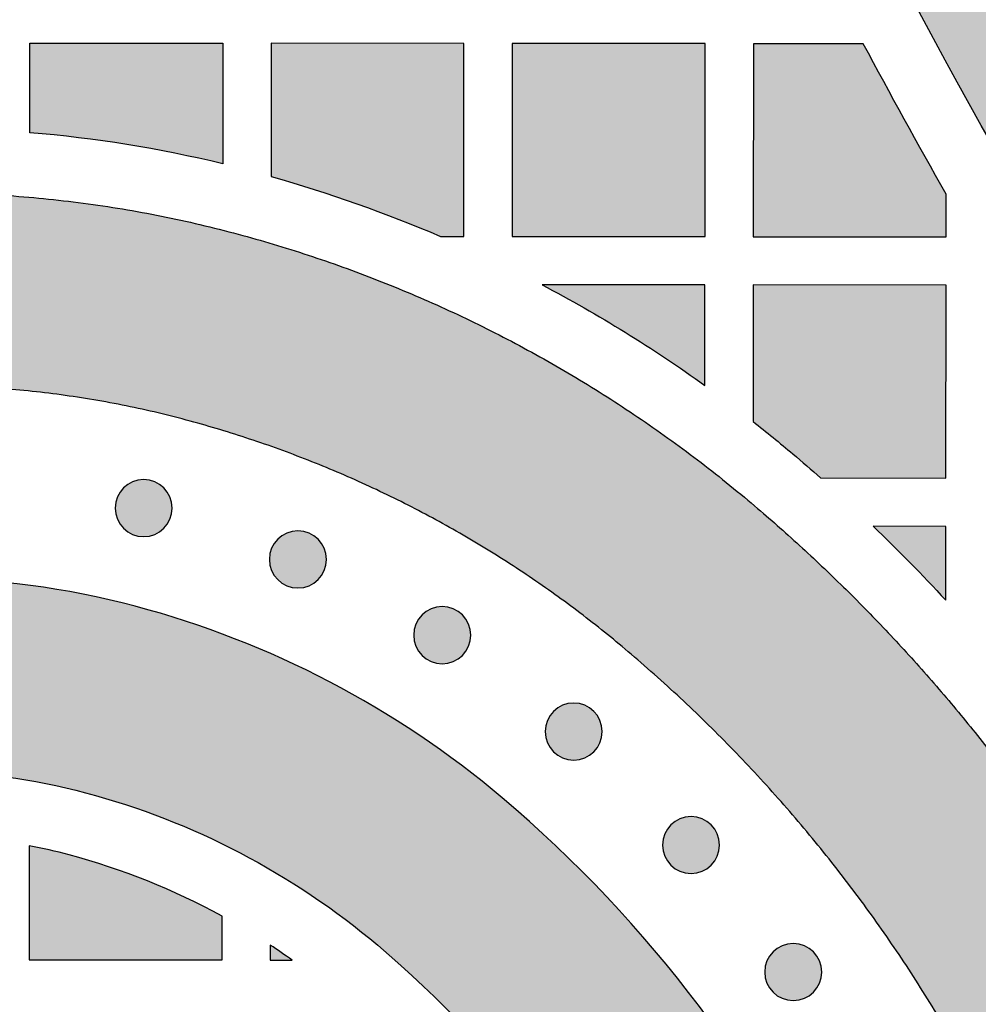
# Model space of a CAD drawing. Header units: millimetres. Extents: x -3873 to -97, y 912 to 4165.
# Tile 16 of 256: x -3747 to -3688, y 1201 to 1262. Entities that reach past the tile are written whole.
import ezdxf

# ---------------------------------------------------------------- set-up
doc = ezdxf.new("R2010")
doc.units = ezdxf.units.MM
doc.layers.add('pattern', color=7, linetype='Continuous', true_color=0x000000)

msp = doc.modelspace()

# ---------------------------------------------------------------- hatches: boundary and pattern name
at = {"layer": 'pattern'}
for points in [[(-3727.066, 1428.733), (-3726.429, 1420.858), (-3725.634, 1412.972), (-3724.68, 1405.082), (-3723.566, 1397.192), (-3722.292, 1389.306), (-3720.857, 1381.43), (-3719.261, 1373.569), (-3717.505, 1365.726), (-3715.587, 1357.908), (-3713.51, 1350.119), (-3711.273, 1342.364), (-3708.878, 1334.648), (-3706.325, 1326.976), (-3703.615, 1319.352), (-3700.751, 1311.781), (-3697.733, 1304.269), (-3694.564, 1296.819), (-3691.245, 1289.436), (-3687.779, 1282.125), (-3684.167, 1274.89), (-3680.414, 1267.736), (-3676.52, 1260.666), (-3672.49, 1253.684), (-3668.325, 1246.796), (-3664.03, 1240.003), (-3659.608, 1233.31), (-3655.061, 1226.721), (-3650.394, 1220.238), (-3645.61, 1213.866), (-3640.713, 1207.606), (-3635.706, 1201.462), (-3630.595, 1195.437), (-3632.697, 1196.204), (-3634.782, 1197.031), (-3636.849, 1197.917), (-3638.894, 1198.861), (-3640.916, 1199.863), (-3642.911, 1200.921), (-3644.878, 1202.035), (-3646.814, 1203.204), (-3648.718, 1204.426), (-3650.585, 1205.699), (-3652.416, 1207.023), (-3654.207, 1208.395), (-3655.957, 1209.814), (-3657.664, 1211.277), (-3659.326, 1212.784), (-3660.942, 1214.331), (-3668.006, 1224.321), (-3674.791, 1234.548), (-3681.284, 1245.001), (-3687.477, 1255.668), (-3693.357, 1266.535), (-3698.916, 1277.589), (-3704.144, 1288.815), (-3709.035, 1300.199), (-3713.581, 1311.724), (-3717.777, 1323.376), (-3721.616, 1335.138), (-3725.096, 1346.994), (-3728.214, 1358.927), (-3730.966, 1370.922), (-3733.353, 1382.96), (-3735.375, 1395.027), (-3735.287, 1397.198), (-3735.141, 1399.371), (-3734.937, 1401.544), (-3734.674, 1403.715), (-3734.352, 1405.881), (-3733.972, 1408.04), (-3733.533, 1410.19), (-3733.036, 1412.328), (-3732.482, 1414.451), (-3731.872, 1416.559), (-3731.205, 1418.647), (-3730.483, 1420.715), (-3729.707, 1422.759), (-3728.878, 1424.778), (-3727.997, 1426.771)], [(-3734.786, 1253.509), (-3736.266, 1253.852), (-3737.754, 1254.166), (-3739.248, 1254.451), (-3740.747, 1254.708), (-3742.251, 1254.935), (-3743.759, 1255.133), (-3745.27, 1255.302), (-3746.784, 1255.442), (-3746.779, 1261.016), (-3734.779, 1261.006)], [(-3731.772, 1252.717), (-3729.098, 1251.915), (-3726.449, 1251.026), (-3723.83, 1250.053), (-3721.246, 1248.997), (-3719.79, 1248.993), (-3719.779, 1260.993), (-3731.779, 1261.003)], [(-3716.779, 1260.99), (-3716.789, 1248.99), (-3704.789, 1248.98), (-3704.779, 1260.98)], [(-3689.787, 1251.624), (-3694.941, 1260.971), (-3701.779, 1260.977), (-3701.789, 1248.977), (-3689.79, 1248.967)], [(-3687.7, 1195.935), (-3688.745, 1197.862), (-3689.839, 1199.768), (-3690.979, 1201.65), (-3692.166, 1203.507), (-3693.399, 1205.337), (-3694.677, 1207.138), (-3695.998, 1208.909), (-3697.362, 1210.649), (-3698.767, 1212.355), (-3700.213, 1214.026), (-3701.698, 1215.661), (-3703.22, 1217.258), (-3704.778, 1218.817), (-3706.371, 1220.336), (-3707.997, 1221.813), (-3709.654, 1223.249), (-3711.152, 1224.481), (-3712.688, 1225.675), (-3714.26, 1226.828), (-3715.866, 1227.94), (-3717.504, 1229.009), (-3719.174, 1230.034), (-3720.872, 1231.012), (-3722.597, 1231.944), (-3724.348, 1232.827), (-3726.122, 1233.662), (-3727.916, 1234.446), (-3729.73, 1235.18), (-3731.56, 1235.862), (-3733.405, 1236.493), (-3735.262, 1237.071), (-3737.13, 1237.597), (-3739.105, 1238.089), (-3741.103, 1238.519), (-3743.121, 1238.884), (-3745.154, 1239.183), (-3747.202, 1239.415), (-3749.259, 1239.58), (-3751.322, 1239.677), (-3753.389, 1239.706), (-3755.456, 1239.666), (-3757.519, 1239.558), (-3759.575, 1239.382), (-3761.621, 1239.138), (-3763.654, 1238.828), (-3765.669, 1238.452), (-3767.665, 1238.012), (-3769.637, 1237.509), (-3770.984, 1237.127), (-3772.327, 1236.718), (-3773.665, 1236.281), (-3774.997, 1235.817), (-3776.324, 1235.325), (-3777.643, 1234.805), (-3778.954, 1234.258), (-3780.256, 1233.684), (-3781.549, 1233.083), (-3782.831, 1232.455), (-3784.101, 1231.8), (-3785.36, 1231.119), (-3786.605, 1230.413), (-3787.837, 1229.681), (-3789.054, 1228.924), (-3790.256, 1228.142), (-3791.442, 1227.337), (-3792.611, 1226.507), (-3793.763, 1225.655), (-3794.897, 1224.78), (-3796.011, 1223.883), (-3797.107, 1222.965), (-3798.182, 1222.026), (-3799.237, 1221.067), (-3800.27, 1220.088), (-3801.282, 1219.091), (-3802.272, 1218.076), (-3803.239, 1217.043), (-3804.183, 1215.994), (-3805.104, 1214.93), (-3806.001, 1213.85), (-3806.874, 1212.756), (-3806.785, 1214.19), (-3806.66, 1215.625), (-3806.5, 1217.058), (-3806.305, 1218.489), (-3806.074, 1219.917), (-3805.807, 1221.34), (-3805.506, 1222.757), (-3805.17, 1224.166), (-3804.798, 1225.567), (-3804.393, 1226.958), (-3803.954, 1228.337), (-3803.481, 1229.704), (-3802.976, 1231.058), (-3802.438, 1232.396), (-3801.868, 1233.718), (-3801.268, 1235.024), (-3799.673, 1236.209), (-3798.048, 1237.359), (-3796.392, 1238.471), (-3794.707, 1239.544), (-3792.995, 1240.578), (-3791.257, 1241.57), (-3789.495, 1242.522), (-3787.71, 1243.43), (-3785.903, 1244.296), (-3784.077, 1245.117), (-3782.232, 1245.893), (-3780.37, 1246.624), (-3778.494, 1247.31), (-3776.605, 1247.948), (-3774.704, 1248.541), (-3772.793, 1249.086), (-3770.441, 1249.686), (-3768.062, 1250.211), (-3765.659, 1250.659), (-3763.236, 1251.029), (-3760.797, 1251.319), (-3758.346, 1251.529), (-3755.886, 1251.658), (-3753.422, 1251.706), (-3750.958, 1251.672), (-3748.497, 1251.556), (-3746.045, 1251.359), (-3743.604, 1251.082), (-3741.179, 1250.726), (-3738.774, 1250.291), (-3736.392, 1249.779), (-3734.037, 1249.191), (-3731.853, 1248.577), (-3729.681, 1247.9), (-3727.524, 1247.163), (-3725.383, 1246.365), (-3723.263, 1245.507), (-3721.164, 1244.59), (-3719.09, 1243.614), (-3717.043, 1242.581), (-3715.025, 1241.492), (-3713.039, 1240.347), (-3711.087, 1239.149), (-3709.171, 1237.899), (-3707.293, 1236.599), (-3705.455, 1235.25), (-3703.659, 1233.854), (-3701.907, 1232.413), (-3700.477, 1231.182), (-3699.068, 1229.923), (-3697.681, 1228.638), (-3696.317, 1227.327), (-3694.975, 1225.99), (-3693.658, 1224.628), (-3692.365, 1223.242), (-3691.098, 1221.833), (-3689.856, 1220.4), (-3688.641, 1218.945), (-3687.454, 1217.469), (-3686.293, 1215.973), (-3685.162, 1214.456), (-3684.058, 1212.92), (-3682.985, 1211.366), (-3681.94, 1209.794)], [(-3704.797, 1239.732), (-3704.792, 1245.979), (-3714.927, 1245.988), (-3712.317, 1244.556), (-3709.755, 1243.034), (-3707.247, 1241.425)], [(-3699.324, 1235.468), (-3697.598, 1233.977), (-3689.803, 1233.967), (-3689.792, 1245.966), (-3701.792, 1245.977), (-3701.799, 1237.483), (-3700.553, 1236.487)], [(-3738.451, 1230.847), (-3738.479, 1230.82), (-3738.508, 1230.792), (-3738.538, 1230.766), (-3738.568, 1230.739), (-3738.6, 1230.714), (-3738.633, 1230.689), (-3738.666, 1230.664), (-3738.7, 1230.64), (-3738.735, 1230.617), (-3738.771, 1230.594), (-3738.807, 1230.572), (-3738.844, 1230.551), (-3738.883, 1230.53), (-3738.921, 1230.51), (-3738.961, 1230.492), (-3739.001, 1230.474), (-3739.042, 1230.457), (-3739.083, 1230.441), (-3739.125, 1230.426), (-3739.167, 1230.412), (-3739.21, 1230.399), (-3739.254, 1230.387), (-3739.298, 1230.376), (-3739.342, 1230.366), (-3739.387, 1230.357), (-3739.432, 1230.349), (-3739.477, 1230.343), (-3739.522, 1230.338), (-3739.568, 1230.334), (-3739.614, 1230.331), (-3739.66, 1230.329), (-3739.706, 1230.328), (-3739.752, 1230.329), (-3739.797, 1230.331), (-3739.843, 1230.334), (-3739.889, 1230.338), (-3739.934, 1230.343), (-3739.98, 1230.35), (-3740.025, 1230.358), (-3740.069, 1230.366), (-3740.113, 1230.376), (-3740.157, 1230.387), (-3740.201, 1230.399), (-3740.244, 1230.413), (-3740.286, 1230.427), (-3740.328, 1230.442), (-3740.37, 1230.458), (-3740.41, 1230.475), (-3740.45, 1230.493), (-3740.49, 1230.512), (-3740.528, 1230.532), (-3740.566, 1230.552), (-3740.604, 1230.573), (-3740.64, 1230.595), (-3740.676, 1230.618), (-3740.711, 1230.642), (-3740.745, 1230.666), (-3740.778, 1230.69), (-3740.811, 1230.716), (-3740.842, 1230.741), (-3740.873, 1230.768), (-3740.903, 1230.794), (-3740.932, 1230.822), (-3740.96, 1230.849), (-3740.987, 1230.877), (-3741.014, 1230.906), (-3741.041, 1230.936), (-3741.067, 1230.967), (-3741.093, 1230.999), (-3741.118, 1231.031), (-3741.143, 1231.064), (-3741.167, 1231.099), (-3741.19, 1231.134), (-3741.213, 1231.169), (-3741.235, 1231.206), (-3741.256, 1231.243), (-3741.277, 1231.281), (-3741.296, 1231.32), (-3741.315, 1231.359), (-3741.333, 1231.399), (-3741.35, 1231.44), (-3741.366, 1231.482), (-3741.381, 1231.523), (-3741.395, 1231.566), (-3741.408, 1231.609), (-3741.42, 1231.652), (-3741.431, 1231.696), (-3741.441, 1231.741), (-3741.45, 1231.785), (-3741.457, 1231.83), (-3741.464, 1231.876), (-3741.469, 1231.921), (-3741.473, 1231.967), (-3741.476, 1232.012), (-3741.478, 1232.058), (-3741.478, 1232.104), (-3741.478, 1232.15), (-3741.476, 1232.196), (-3741.473, 1232.242), (-3741.469, 1232.288), (-3741.463, 1232.333), (-3741.457, 1232.378), (-3741.449, 1232.423), (-3741.44, 1232.468), (-3741.431, 1232.512), (-3741.42, 1232.556), (-3741.407, 1232.599), (-3741.394, 1232.642), (-3741.38, 1232.685), (-3741.365, 1232.727), (-3741.349, 1232.768), (-3741.332, 1232.809), (-3741.314, 1232.849), (-3741.295, 1232.888), (-3741.275, 1232.927), (-3741.255, 1232.965), (-3741.233, 1233.002), (-3741.211, 1233.039), (-3741.189, 1233.074), (-3741.165, 1233.109), (-3741.141, 1233.143), (-3741.116, 1233.177), (-3741.091, 1233.209), (-3741.065, 1233.241), (-3741.039, 1233.271), (-3741.012, 1233.301), (-3740.985, 1233.33), (-3740.958, 1233.358), (-3740.929, 1233.386), (-3740.9, 1233.413), (-3740.87, 1233.44), (-3740.84, 1233.466), (-3740.808, 1233.492), (-3740.776, 1233.517), (-3740.742, 1233.542), (-3740.708, 1233.566), (-3740.673, 1233.589), (-3740.638, 1233.612), (-3740.601, 1233.634), (-3740.564, 1233.655), (-3740.526, 1233.675), (-3740.487, 1233.695), (-3740.448, 1233.714), (-3740.407, 1233.732), (-3740.367, 1233.749), (-3740.325, 1233.765), (-3740.283, 1233.78), (-3740.241, 1233.794), (-3740.198, 1233.807), (-3740.154, 1233.819), (-3740.11, 1233.83), (-3740.066, 1233.84), (-3740.021, 1233.848), (-3739.977, 1233.856), (-3739.931, 1233.862), (-3739.886, 1233.868), (-3739.84, 1233.872), (-3739.794, 1233.875), (-3739.748, 1233.876), (-3739.703, 1233.877), (-3739.657, 1233.876), (-3739.611, 1233.875), (-3739.565, 1233.872), (-3739.519, 1233.867), (-3739.474, 1233.862), (-3739.429, 1233.856), (-3739.384, 1233.848), (-3739.339, 1233.839), (-3739.295, 1233.829), (-3739.251, 1233.818), (-3739.207, 1233.806), (-3739.164, 1233.793), (-3739.122, 1233.779), (-3739.08, 1233.764), (-3739.039, 1233.748), (-3738.998, 1233.73), (-3738.958, 1233.712), (-3738.918, 1233.694), (-3738.88, 1233.674), (-3738.842, 1233.653), (-3738.805, 1233.632), (-3738.768, 1233.61), (-3738.732, 1233.587), (-3738.697, 1233.564), (-3738.663, 1233.54), (-3738.63, 1233.515), (-3738.598, 1233.49), (-3738.566, 1233.464), (-3738.535, 1233.438), (-3738.506, 1233.411), (-3738.477, 1233.384), (-3738.448, 1233.356), (-3738.421, 1233.328), (-3738.394, 1233.299), (-3738.367, 1233.269), (-3738.341, 1233.238), (-3738.315, 1233.207), (-3738.29, 1233.174), (-3738.265, 1233.141), (-3738.241, 1233.107), (-3738.218, 1233.072), (-3738.195, 1233.036), (-3738.173, 1233), (-3738.152, 1232.962), (-3738.131, 1232.924), (-3738.112, 1232.886), (-3738.093, 1232.846), (-3738.075, 1232.806), (-3738.058, 1232.765), (-3738.042, 1232.724), (-3738.027, 1232.682), (-3738.013, 1232.639), (-3738, 1232.596), (-3737.988, 1232.553), (-3737.977, 1232.509), (-3737.967, 1232.465), (-3737.958, 1232.42), (-3737.951, 1232.375), (-3737.944, 1232.33), (-3737.939, 1232.284), (-3737.935, 1232.239), (-3737.932, 1232.193), (-3737.93, 1232.147), (-3737.93, 1232.101), (-3737.93, 1232.055), (-3737.932, 1232.009), (-3737.935, 1231.964), (-3737.939, 1231.918), (-3737.945, 1231.872), (-3737.951, 1231.827), (-3737.959, 1231.782), (-3737.968, 1231.738), (-3737.978, 1231.693), (-3737.989, 1231.649), (-3738.001, 1231.606), (-3738.014, 1231.563), (-3738.028, 1231.521), (-3738.043, 1231.479), (-3738.059, 1231.437), (-3738.076, 1231.397), (-3738.094, 1231.357), (-3738.113, 1231.317), (-3738.133, 1231.278), (-3738.153, 1231.24), (-3738.175, 1231.203), (-3738.197, 1231.167), (-3738.22, 1231.131), (-3738.243, 1231.096), (-3738.267, 1231.062), (-3738.292, 1231.029), (-3738.317, 1230.996), (-3738.343, 1230.965), (-3738.369, 1230.934), (-3738.396, 1230.904), (-3738.423, 1230.875)], [(-3728.855, 1227.656), (-3728.883, 1227.629), (-3728.912, 1227.602), (-3728.942, 1227.575), (-3728.973, 1227.549), (-3729.004, 1227.523), (-3729.037, 1227.498), (-3729.07, 1227.473), (-3729.104, 1227.449), (-3729.139, 1227.426), (-3729.175, 1227.403), (-3729.211, 1227.381), (-3729.249, 1227.36), (-3729.287, 1227.339), (-3729.326, 1227.32), (-3729.365, 1227.301), (-3729.405, 1227.283), (-3729.446, 1227.266), (-3729.487, 1227.25), (-3729.529, 1227.235), (-3729.572, 1227.221), (-3729.615, 1227.208), (-3729.658, 1227.196), (-3729.702, 1227.185), (-3729.746, 1227.175), (-3729.791, 1227.166), (-3729.836, 1227.159), (-3729.881, 1227.152), (-3729.927, 1227.147), (-3729.972, 1227.143), (-3730.018, 1227.14), (-3730.064, 1227.138), (-3730.11, 1227.138), (-3730.156, 1227.138), (-3730.202, 1227.14), (-3730.248, 1227.143), (-3730.293, 1227.147), (-3730.339, 1227.153), (-3730.384, 1227.159), (-3730.429, 1227.167), (-3730.473, 1227.176), (-3730.518, 1227.185), (-3730.562, 1227.196), (-3730.605, 1227.209), (-3730.648, 1227.222), (-3730.691, 1227.236), (-3730.732, 1227.251), (-3730.774, 1227.267), (-3730.815, 1227.284), (-3730.855, 1227.302), (-3730.894, 1227.321), (-3730.933, 1227.341), (-3730.971, 1227.361), (-3731.008, 1227.383), (-3731.044, 1227.405), (-3731.08, 1227.427), (-3731.115, 1227.451), (-3731.149, 1227.475), (-3731.182, 1227.5), (-3731.215, 1227.525), (-3731.246, 1227.551), (-3731.277, 1227.577), (-3731.307, 1227.604), (-3731.336, 1227.631), (-3731.364, 1227.658), (-3731.392, 1227.687), (-3731.419, 1227.716), (-3731.445, 1227.746), (-3731.472, 1227.776), (-3731.497, 1227.808), (-3731.523, 1227.84), (-3731.547, 1227.874), (-3731.571, 1227.908), (-3731.595, 1227.943), (-3731.617, 1227.978), (-3731.639, 1228.015), (-3731.661, 1228.052), (-3731.681, 1228.09), (-3731.701, 1228.129), (-3731.719, 1228.169), (-3731.737, 1228.209), (-3731.754, 1228.249), (-3731.77, 1228.291), (-3731.785, 1228.333), (-3731.8, 1228.375), (-3731.813, 1228.418), (-3731.825, 1228.462), (-3731.836, 1228.506), (-3731.845, 1228.55), (-3731.854, 1228.595), (-3731.862, 1228.64), (-3731.868, 1228.685), (-3731.873, 1228.73), (-3731.877, 1228.776), (-3731.88, 1228.822), (-3731.882, 1228.868), (-3731.883, 1228.913), (-3731.882, 1228.959), (-3731.88, 1229.005), (-3731.877, 1229.051), (-3731.873, 1229.097), (-3731.868, 1229.142), (-3731.861, 1229.187), (-3731.853, 1229.232), (-3731.845, 1229.277), (-3731.835, 1229.321), (-3731.824, 1229.365), (-3731.812, 1229.409), (-3731.799, 1229.452), (-3731.784, 1229.494), (-3731.769, 1229.536), (-3731.753, 1229.577), (-3731.736, 1229.618), (-3731.718, 1229.658), (-3731.699, 1229.698), (-3731.68, 1229.736), (-3731.659, 1229.774), (-3731.638, 1229.811), (-3731.616, 1229.848), (-3731.593, 1229.884), (-3731.569, 1229.919), (-3731.545, 1229.953), (-3731.521, 1229.986), (-3731.495, 1230.018), (-3731.47, 1230.05), (-3731.443, 1230.081), (-3731.417, 1230.111), (-3731.389, 1230.14), (-3731.362, 1230.168), (-3731.334, 1230.195), (-3731.305, 1230.222), (-3731.275, 1230.249), (-3731.244, 1230.275), (-3731.212, 1230.301), (-3731.18, 1230.326), (-3731.147, 1230.351), (-3731.112, 1230.375), (-3731.078, 1230.398), (-3731.042, 1230.421), (-3731.005, 1230.443), (-3730.968, 1230.464), (-3730.93, 1230.485), (-3730.891, 1230.504), (-3730.852, 1230.523), (-3730.812, 1230.541), (-3730.771, 1230.558), (-3730.73, 1230.574), (-3730.688, 1230.589), (-3730.645, 1230.603), (-3730.602, 1230.616), (-3730.559, 1230.628), (-3730.515, 1230.639), (-3730.47, 1230.649), (-3730.426, 1230.658), (-3730.381, 1230.665), (-3730.336, 1230.672), (-3730.29, 1230.677), (-3730.244, 1230.681), (-3730.199, 1230.684), (-3730.153, 1230.686), (-3730.107, 1230.686), (-3730.061, 1230.686), (-3730.015, 1230.684), (-3729.969, 1230.681), (-3729.924, 1230.677), (-3729.878, 1230.671), (-3729.833, 1230.665), (-3729.788, 1230.657), (-3729.743, 1230.648), (-3729.699, 1230.638), (-3729.655, 1230.627), (-3729.612, 1230.615), (-3729.569, 1230.602), (-3729.526, 1230.588), (-3729.484, 1230.573), (-3729.443, 1230.557), (-3729.402, 1230.54), (-3729.362, 1230.522), (-3729.323, 1230.503), (-3729.284, 1230.483), (-3729.246, 1230.463), (-3729.209, 1230.441), (-3729.172, 1230.419), (-3729.137, 1230.396), (-3729.102, 1230.373), (-3729.068, 1230.349), (-3729.034, 1230.324), (-3729.002, 1230.299), (-3728.97, 1230.273), (-3728.94, 1230.247), (-3728.91, 1230.22), (-3728.881, 1230.193), (-3728.853, 1230.165), (-3728.825, 1230.137), (-3728.798, 1230.108), (-3728.771, 1230.078), (-3728.745, 1230.048), (-3728.719, 1230.016), (-3728.694, 1229.983), (-3728.67, 1229.95), (-3728.646, 1229.916), (-3728.622, 1229.881), (-3728.599, 1229.845), (-3728.577, 1229.809), (-3728.556, 1229.772), (-3728.536, 1229.734), (-3728.516, 1229.695), (-3728.497, 1229.655), (-3728.479, 1229.615), (-3728.462, 1229.574), (-3728.446, 1229.533), (-3728.431, 1229.491), (-3728.417, 1229.449), (-3728.404, 1229.406), (-3728.392, 1229.362), (-3728.381, 1229.318), (-3728.371, 1229.274), (-3728.363, 1229.229), (-3728.355, 1229.184), (-3728.349, 1229.139), (-3728.343, 1229.094), (-3728.339, 1229.048), (-3728.336, 1229.002), (-3728.335, 1228.956), (-3728.334, 1228.91), (-3728.335, 1228.864), (-3728.337, 1228.819), (-3728.34, 1228.773), (-3728.344, 1228.727), (-3728.349, 1228.682), (-3728.356, 1228.636), (-3728.363, 1228.591), (-3728.372, 1228.547), (-3728.382, 1228.503), (-3728.393, 1228.459), (-3728.405, 1228.415), (-3728.418, 1228.372), (-3728.432, 1228.33), (-3728.447, 1228.288), (-3728.464, 1228.247), (-3728.481, 1228.206), (-3728.499, 1228.166), (-3728.517, 1228.126), (-3728.537, 1228.088), (-3728.558, 1228.05), (-3728.579, 1228.012), (-3728.601, 1227.976), (-3728.624, 1227.94), (-3728.647, 1227.905), (-3728.671, 1227.871), (-3728.696, 1227.838), (-3728.721, 1227.806), (-3728.747, 1227.774), (-3728.773, 1227.743), (-3728.8, 1227.713), (-3728.827, 1227.684)], [(-3689.818, 1226.381), (-3689.805, 1230.966), (-3694.329, 1230.97), (-3692.039, 1228.709)], [(-3799.672, 1202.284), (-3785.722, 1200.635), (-3785.164, 1201.238), (-3784.594, 1201.833), (-3784.013, 1202.419), (-3783.42, 1202.996), (-3782.816, 1203.563), (-3782.201, 1204.12), (-3781.575, 1204.668), (-3780.939, 1205.205), (-3780.292, 1205.731), (-3779.635, 1206.246), (-3778.969, 1206.75), (-3778.293, 1207.243), (-3777.609, 1207.723), (-3776.915, 1208.192), (-3776.213, 1208.648), (-3775.503, 1209.092), (-3774.785, 1209.523), (-3774.059, 1209.941), (-3773.327, 1210.346), (-3772.587, 1210.738), (-3771.842, 1211.116), (-3771.09, 1211.481), (-3770.333, 1211.831), (-3769.57, 1212.168), (-3768.803, 1212.491), (-3768.031, 1212.8), (-3767.254, 1213.095), (-3766.475, 1213.375), (-3765.691, 1213.641), (-3764.905, 1213.893), (-3764.117, 1214.13), (-3763.326, 1214.354), (-3762.111, 1214.663), (-3760.883, 1214.934), (-3759.642, 1215.166), (-3758.391, 1215.357), (-3757.132, 1215.506), (-3755.866, 1215.615), (-3754.596, 1215.681), (-3753.324, 1215.706), (-3752.052, 1215.688), (-3750.782, 1215.629), (-3749.516, 1215.527), (-3748.255, 1215.384), (-3747.003, 1215.2), (-3745.762, 1214.975), (-3744.532, 1214.711), (-3743.316, 1214.408), (-3742.081, 1214.06), (-3740.853, 1213.678), (-3739.633, 1213.261), (-3738.423, 1212.81), (-3737.224, 1212.325), (-3736.037, 1211.806), (-3734.864, 1211.254), (-3733.707, 1210.67), (-3732.566, 1210.054), (-3731.443, 1209.407), (-3730.339, 1208.73), (-3729.256, 1208.023), (-3728.194, 1207.287), (-3727.155, 1206.525), (-3726.139, 1205.735), (-3725.148, 1204.921), (-3723.724, 1203.682), (-3722.332, 1202.402), (-3720.972, 1201.079), (-3719.647, 1199.717), (-3718.359, 1198.315), (-3717.109, 1196.877), (-3715.9, 1195.402), (-3714.732, 1193.894), (-3713.606, 1192.353), (-3712.525, 1190.782), (-3711.489, 1189.182), (-3710.5, 1187.556), (-3709.558, 1185.906), (-3708.665, 1184.233), (-3707.82, 1182.539), (-3707.025, 1180.828), (-3700.263, 1165.704), (-3693.93, 1180.943), (-3696.072, 1185.73), (-3697.008, 1187.745), (-3698.002, 1189.737), (-3699.053, 1191.706), (-3700.162, 1193.649), (-3701.326, 1195.563), (-3702.545, 1197.445), (-3703.817, 1199.294), (-3705.142, 1201.107), (-3706.517, 1202.883), (-3707.94, 1204.618), (-3709.411, 1206.311), (-3710.927, 1207.96), (-3712.486, 1209.564), (-3714.086, 1211.12), (-3715.725, 1212.628), (-3717.401, 1214.085), (-3718.646, 1215.108), (-3719.922, 1216.1), (-3721.227, 1217.058), (-3722.561, 1217.982), (-3723.922, 1218.869), (-3725.308, 1219.72), (-3726.719, 1220.533), (-3728.152, 1221.307), (-3729.606, 1222.041), (-3731.079, 1222.734), (-3732.57, 1223.385), (-3734.076, 1223.995), (-3735.597, 1224.562), (-3737.129, 1225.085), (-3738.672, 1225.566), (-3740.223, 1226.002), (-3741.818, 1226.4), (-3743.432, 1226.747), (-3745.062, 1227.042), (-3746.705, 1227.283), (-3748.359, 1227.471), (-3750.02, 1227.604), (-3751.687, 1227.683), (-3753.357, 1227.706), (-3755.026, 1227.674), (-3756.693, 1227.586), (-3758.354, 1227.444), (-3760.006, 1227.247), (-3761.648, 1226.997), (-3763.276, 1226.693), (-3764.888, 1226.338), (-3766.481, 1225.931), (-3767.709, 1225.582), (-3768.933, 1225.206), (-3770.152, 1224.801), (-3771.366, 1224.368), (-3772.574, 1223.908), (-3773.775, 1223.42), (-3774.968, 1222.904), (-3776.152, 1222.361), (-3777.325, 1221.791), (-3778.488, 1221.194), (-3779.639, 1220.57), (-3780.777, 1219.92), (-3781.902, 1219.244), (-3783.012, 1218.543), (-3784.107, 1217.817), (-3785.185, 1217.067), (-3786.247, 1216.293), (-3787.291, 1215.495), (-3788.316, 1214.675), (-3789.322, 1213.833), (-3790.308, 1212.969), (-3791.273, 1212.085), (-3792.217, 1211.181), (-3793.14, 1210.258), (-3794.04, 1209.317), (-3794.916, 1208.358), (-3795.77, 1207.382), (-3796.6, 1206.391), (-3797.405, 1205.384), (-3798.186, 1204.364), (-3798.942, 1203.33)], [(-3719.88, 1222.946), (-3719.908, 1222.918), (-3719.937, 1222.891), (-3719.967, 1222.864), (-3719.998, 1222.838), (-3720.03, 1222.812), (-3720.062, 1222.787), (-3720.095, 1222.763), (-3720.129, 1222.739), (-3720.164, 1222.715), (-3720.2, 1222.692), (-3720.237, 1222.67), (-3720.274, 1222.649), (-3720.312, 1222.629), (-3720.351, 1222.609), (-3720.39, 1222.59), (-3720.43, 1222.572), (-3720.471, 1222.555), (-3720.512, 1222.539), (-3720.554, 1222.524), (-3720.597, 1222.51), (-3720.64, 1222.497), (-3720.683, 1222.485), (-3720.727, 1222.474), (-3720.771, 1222.464), (-3720.816, 1222.456), (-3720.861, 1222.448), (-3720.906, 1222.442), (-3720.952, 1222.436), (-3720.997, 1222.432), (-3721.043, 1222.429), (-3721.089, 1222.428), (-3721.135, 1222.427), (-3721.181, 1222.428), (-3721.227, 1222.43), (-3721.273, 1222.433), (-3721.318, 1222.437), (-3721.364, 1222.442), (-3721.409, 1222.449), (-3721.454, 1222.456), (-3721.499, 1222.465), (-3721.543, 1222.475), (-3721.587, 1222.486), (-3721.63, 1222.498), (-3721.673, 1222.511), (-3721.716, 1222.525), (-3721.758, 1222.54), (-3721.799, 1222.557), (-3721.84, 1222.574), (-3721.88, 1222.592), (-3721.919, 1222.611), (-3721.958, 1222.63), (-3721.996, 1222.651), (-3722.033, 1222.672), (-3722.07, 1222.694), (-3722.105, 1222.717), (-3722.14, 1222.74), (-3722.174, 1222.764), (-3722.208, 1222.789), (-3722.24, 1222.814), (-3722.272, 1222.84), (-3722.302, 1222.866), (-3722.332, 1222.893), (-3722.361, 1222.92), (-3722.389, 1222.948), (-3722.417, 1222.976), (-3722.444, 1223.005), (-3722.471, 1223.035), (-3722.497, 1223.066), (-3722.523, 1223.097), (-3722.548, 1223.13), (-3722.572, 1223.163), (-3722.596, 1223.197), (-3722.62, 1223.232), (-3722.642, 1223.268), (-3722.664, 1223.304), (-3722.686, 1223.342), (-3722.706, 1223.38), (-3722.726, 1223.419), (-3722.745, 1223.458), (-3722.763, 1223.498), (-3722.779, 1223.539), (-3722.796, 1223.58), (-3722.811, 1223.622), (-3722.825, 1223.665), (-3722.838, 1223.708), (-3722.85, 1223.751), (-3722.861, 1223.795), (-3722.871, 1223.839), (-3722.879, 1223.884), (-3722.887, 1223.929), (-3722.893, 1223.974), (-3722.899, 1224.02), (-3722.903, 1224.065), (-3722.906, 1224.111), (-3722.907, 1224.157), (-3722.908, 1224.203), (-3722.907, 1224.249), (-3722.905, 1224.295), (-3722.902, 1224.341), (-3722.898, 1224.386), (-3722.893, 1224.432), (-3722.886, 1224.477), (-3722.879, 1224.522), (-3722.87, 1224.566), (-3722.86, 1224.611), (-3722.849, 1224.655), (-3722.837, 1224.698), (-3722.824, 1224.741), (-3722.81, 1224.784), (-3722.794, 1224.825), (-3722.778, 1224.867), (-3722.761, 1224.908), (-3722.743, 1224.948), (-3722.724, 1224.987), (-3722.705, 1225.026), (-3722.684, 1225.064), (-3722.663, 1225.101), (-3722.641, 1225.137), (-3722.618, 1225.173), (-3722.595, 1225.208), (-3722.571, 1225.242), (-3722.546, 1225.275), (-3722.521, 1225.308), (-3722.495, 1225.339), (-3722.469, 1225.37), (-3722.442, 1225.4), (-3722.415, 1225.429), (-3722.387, 1225.457), (-3722.359, 1225.485), (-3722.33, 1225.512), (-3722.3, 1225.538), (-3722.269, 1225.565), (-3722.238, 1225.59), (-3722.205, 1225.616), (-3722.172, 1225.64), (-3722.138, 1225.664), (-3722.103, 1225.688), (-3722.067, 1225.71), (-3722.03, 1225.732), (-3721.993, 1225.754), (-3721.955, 1225.774), (-3721.916, 1225.794), (-3721.877, 1225.812), (-3721.837, 1225.83), (-3721.796, 1225.847), (-3721.755, 1225.863), (-3721.713, 1225.878), (-3721.67, 1225.893), (-3721.627, 1225.906), (-3721.584, 1225.918), (-3721.54, 1225.929), (-3721.496, 1225.938), (-3721.451, 1225.947), (-3721.406, 1225.955), (-3721.361, 1225.961), (-3721.315, 1225.966), (-3721.27, 1225.97), (-3721.224, 1225.973), (-3721.178, 1225.975), (-3721.132, 1225.976), (-3721.086, 1225.975), (-3721.04, 1225.973), (-3720.994, 1225.97), (-3720.949, 1225.966), (-3720.903, 1225.961), (-3720.858, 1225.954), (-3720.813, 1225.947), (-3720.768, 1225.938), (-3720.724, 1225.928), (-3720.68, 1225.917), (-3720.637, 1225.905), (-3720.594, 1225.892), (-3720.551, 1225.877), (-3720.509, 1225.862), (-3720.468, 1225.846), (-3720.427, 1225.829), (-3720.387, 1225.811), (-3720.348, 1225.792), (-3720.309, 1225.773), (-3720.271, 1225.752), (-3720.234, 1225.731), (-3720.197, 1225.709), (-3720.162, 1225.686), (-3720.127, 1225.662), (-3720.093, 1225.638), (-3720.06, 1225.614), (-3720.027, 1225.588), (-3719.996, 1225.563), (-3719.965, 1225.536), (-3719.935, 1225.51), (-3719.906, 1225.482), (-3719.878, 1225.455), (-3719.85, 1225.427), (-3719.823, 1225.398), (-3719.796, 1225.368), (-3719.77, 1225.337), (-3719.745, 1225.305), (-3719.719, 1225.273), (-3719.695, 1225.24), (-3719.671, 1225.206), (-3719.647, 1225.171), (-3719.625, 1225.135), (-3719.603, 1225.098), (-3719.581, 1225.061), (-3719.561, 1225.023), (-3719.541, 1224.984), (-3719.522, 1224.945), (-3719.505, 1224.905), (-3719.488, 1224.864), (-3719.472, 1224.823), (-3719.456, 1224.781), (-3719.442, 1224.738), (-3719.429, 1224.695), (-3719.417, 1224.652), (-3719.406, 1224.608), (-3719.397, 1224.563), (-3719.388, 1224.519), (-3719.38, 1224.474), (-3719.374, 1224.429), (-3719.369, 1224.383), (-3719.364, 1224.337), (-3719.362, 1224.292), (-3719.36, 1224.246), (-3719.359, 1224.2), (-3719.36, 1224.154), (-3719.362, 1224.108), (-3719.365, 1224.062), (-3719.369, 1224.017), (-3719.374, 1223.971), (-3719.381, 1223.926), (-3719.388, 1223.881), (-3719.397, 1223.836), (-3719.407, 1223.792), (-3719.418, 1223.748), (-3719.43, 1223.705), (-3719.443, 1223.662), (-3719.457, 1223.619), (-3719.473, 1223.577), (-3719.489, 1223.536), (-3719.506, 1223.495), (-3719.524, 1223.455), (-3719.543, 1223.416), (-3719.562, 1223.377), (-3719.583, 1223.339), (-3719.604, 1223.302), (-3719.626, 1223.265), (-3719.649, 1223.23), (-3719.672, 1223.195), (-3719.697, 1223.161), (-3719.721, 1223.127), (-3719.746, 1223.095), (-3719.772, 1223.063), (-3719.799, 1223.033), (-3719.825, 1223.003), (-3719.852, 1222.974)], [(-3711.702, 1216.95), (-3711.73, 1216.922), (-3711.759, 1216.895), (-3711.789, 1216.868), (-3711.82, 1216.842), (-3711.852, 1216.817), (-3711.884, 1216.791), (-3711.917, 1216.767), (-3711.952, 1216.743), (-3711.986, 1216.719), (-3712.022, 1216.697), (-3712.059, 1216.675), (-3712.096, 1216.653), (-3712.134, 1216.633), (-3712.173, 1216.613), (-3712.212, 1216.594), (-3712.252, 1216.577), (-3712.293, 1216.56), (-3712.334, 1216.544), (-3712.376, 1216.528), (-3712.419, 1216.514), (-3712.462, 1216.501), (-3712.505, 1216.489), (-3712.549, 1216.478), (-3712.594, 1216.469), (-3712.638, 1216.46), (-3712.683, 1216.452), (-3712.728, 1216.446), (-3712.774, 1216.441), (-3712.82, 1216.436), (-3712.865, 1216.434), (-3712.911, 1216.432), (-3712.957, 1216.431), (-3713.003, 1216.432), (-3713.049, 1216.434), (-3713.095, 1216.437), (-3713.14, 1216.441), (-3713.186, 1216.446), (-3713.231, 1216.453), (-3713.276, 1216.46), (-3713.321, 1216.469), (-3713.365, 1216.479), (-3713.409, 1216.49), (-3713.452, 1216.502), (-3713.495, 1216.515), (-3713.538, 1216.529), (-3713.58, 1216.545), (-3713.621, 1216.561), (-3713.662, 1216.578), (-3713.702, 1216.596), (-3713.741, 1216.615), (-3713.78, 1216.634), (-3713.818, 1216.655), (-3713.855, 1216.676), (-3713.892, 1216.698), (-3713.927, 1216.721), (-3713.962, 1216.744), (-3713.996, 1216.769), (-3714.03, 1216.793), (-3714.062, 1216.818), (-3714.094, 1216.844), (-3714.124, 1216.871), (-3714.154, 1216.897), (-3714.183, 1216.924), (-3714.211, 1216.952), (-3714.239, 1216.98), (-3714.266, 1217.009), (-3714.293, 1217.039), (-3714.319, 1217.07), (-3714.345, 1217.102), (-3714.37, 1217.134), (-3714.394, 1217.167), (-3714.418, 1217.201), (-3714.442, 1217.236), (-3714.465, 1217.272), (-3714.487, 1217.309), (-3714.508, 1217.346), (-3714.528, 1217.384), (-3714.548, 1217.423), (-3714.567, 1217.462), (-3714.585, 1217.502), (-3714.602, 1217.543), (-3714.618, 1217.584), (-3714.633, 1217.626), (-3714.647, 1217.669), (-3714.66, 1217.712), (-3714.672, 1217.755), (-3714.683, 1217.799), (-3714.693, 1217.843), (-3714.701, 1217.888), (-3714.709, 1217.933), (-3714.715, 1217.978), (-3714.721, 1218.024), (-3714.725, 1218.069), (-3714.728, 1218.115), (-3714.729, 1218.161), (-3714.73, 1218.207), (-3714.729, 1218.253), (-3714.727, 1218.299), (-3714.724, 1218.345), (-3714.72, 1218.39), (-3714.715, 1218.436), (-3714.708, 1218.481), (-3714.701, 1218.526), (-3714.692, 1218.571), (-3714.682, 1218.615), (-3714.671, 1218.659), (-3714.659, 1218.702), (-3714.646, 1218.745), (-3714.632, 1218.788), (-3714.617, 1218.83), (-3714.6, 1218.871), (-3714.583, 1218.912), (-3714.565, 1218.952), (-3714.547, 1218.991), (-3714.527, 1219.03), (-3714.506, 1219.068), (-3714.485, 1219.105), (-3714.463, 1219.142), (-3714.44, 1219.177), (-3714.417, 1219.212), (-3714.393, 1219.246), (-3714.368, 1219.28), (-3714.343, 1219.312), (-3714.317, 1219.344), (-3714.291, 1219.374), (-3714.264, 1219.404), (-3714.237, 1219.433), (-3714.209, 1219.461), (-3714.181, 1219.489), (-3714.152, 1219.516), (-3714.122, 1219.543), (-3714.091, 1219.569), (-3714.06, 1219.595), (-3714.027, 1219.62), (-3713.994, 1219.644), (-3713.96, 1219.668), (-3713.925, 1219.692), (-3713.889, 1219.714), (-3713.853, 1219.736), (-3713.815, 1219.758), (-3713.777, 1219.778), (-3713.738, 1219.798), (-3713.699, 1219.817), (-3713.659, 1219.834), (-3713.618, 1219.851), (-3713.577, 1219.868), (-3713.535, 1219.883), (-3713.492, 1219.897), (-3713.449, 1219.91), (-3713.406, 1219.922), (-3713.362, 1219.933), (-3713.318, 1219.942), (-3713.273, 1219.951), (-3713.228, 1219.959), (-3713.183, 1219.965), (-3713.137, 1219.97), (-3713.092, 1219.975), (-3713.046, 1219.978), (-3713, 1219.979), (-3712.954, 1219.98), (-3712.908, 1219.979), (-3712.862, 1219.977), (-3712.816, 1219.974), (-3712.771, 1219.97), (-3712.725, 1219.965), (-3712.68, 1219.958), (-3712.635, 1219.951), (-3712.591, 1219.942), (-3712.546, 1219.932), (-3712.502, 1219.921), (-3712.459, 1219.909), (-3712.416, 1219.896), (-3712.373, 1219.882), (-3712.332, 1219.866), (-3712.29, 1219.85), (-3712.249, 1219.833), (-3712.209, 1219.815), (-3712.17, 1219.796), (-3712.131, 1219.777), (-3712.093, 1219.756), (-3712.056, 1219.735), (-3712.02, 1219.713), (-3711.984, 1219.69), (-3711.949, 1219.667), (-3711.915, 1219.643), (-3711.882, 1219.618), (-3711.849, 1219.593), (-3711.818, 1219.567), (-3711.787, 1219.541), (-3711.757, 1219.514), (-3711.728, 1219.487), (-3711.7, 1219.459), (-3711.672, 1219.431), (-3711.645, 1219.402), (-3711.619, 1219.372), (-3711.592, 1219.341), (-3711.567, 1219.31), (-3711.541, 1219.277), (-3711.517, 1219.244), (-3711.493, 1219.21), (-3711.469, 1219.175), (-3711.447, 1219.139), (-3711.425, 1219.102), (-3711.403, 1219.065), (-3711.383, 1219.027), (-3711.363, 1218.988), (-3711.345, 1218.949), (-3711.327, 1218.909), (-3711.31, 1218.868), (-3711.294, 1218.827), (-3711.279, 1218.785), (-3711.264, 1218.742), (-3711.251, 1218.699), (-3711.239, 1218.656), (-3711.228, 1218.612), (-3711.219, 1218.568), (-3711.21, 1218.523), (-3711.202, 1218.478), (-3711.196, 1218.433), (-3711.191, 1218.387), (-3711.187, 1218.342), (-3711.184, 1218.296), (-3711.182, 1218.25), (-3711.181, 1218.204), (-3711.182, 1218.158), (-3711.184, 1218.112), (-3711.187, 1218.066), (-3711.191, 1218.021), (-3711.196, 1217.975), (-3711.203, 1217.93), (-3711.21, 1217.885), (-3711.219, 1217.84), (-3711.229, 1217.796), (-3711.24, 1217.752), (-3711.252, 1217.709), (-3711.265, 1217.666), (-3711.28, 1217.623), (-3711.295, 1217.581), (-3711.311, 1217.54), (-3711.328, 1217.499), (-3711.346, 1217.459), (-3711.365, 1217.42), (-3711.384, 1217.381), (-3711.405, 1217.343), (-3711.426, 1217.306), (-3711.448, 1217.269), (-3711.471, 1217.234), (-3711.495, 1217.199), (-3711.519, 1217.165), (-3711.543, 1217.132), (-3711.569, 1217.099), (-3711.594, 1217.068), (-3711.621, 1217.037), (-3711.647, 1217.007), (-3711.675, 1216.978)], [(-3704.404, 1209.898), (-3704.432, 1209.871), (-3704.461, 1209.844), (-3704.491, 1209.817), (-3704.522, 1209.791), (-3704.554, 1209.765), (-3704.586, 1209.74), (-3704.619, 1209.715), (-3704.654, 1209.691), (-3704.688, 1209.668), (-3704.724, 1209.645), (-3704.761, 1209.623), (-3704.798, 1209.602), (-3704.836, 1209.581), (-3704.875, 1209.562), (-3704.914, 1209.543), (-3704.954, 1209.525), (-3704.995, 1209.508), (-3705.036, 1209.492), (-3705.078, 1209.477), (-3705.121, 1209.463), (-3705.164, 1209.45), (-3705.207, 1209.438), (-3705.251, 1209.427), (-3705.296, 1209.417), (-3705.34, 1209.408), (-3705.385, 1209.401), (-3705.43, 1209.394), (-3705.476, 1209.389), (-3705.522, 1209.385), (-3705.567, 1209.382), (-3705.613, 1209.38), (-3705.659, 1209.38), (-3705.705, 1209.38), (-3705.751, 1209.382), (-3705.797, 1209.385), (-3705.842, 1209.389), (-3705.888, 1209.395), (-3705.933, 1209.401), (-3705.978, 1209.409), (-3706.023, 1209.418), (-3706.067, 1209.428), (-3706.111, 1209.439), (-3706.154, 1209.451), (-3706.197, 1209.464), (-3706.24, 1209.478), (-3706.282, 1209.493), (-3706.323, 1209.509), (-3706.364, 1209.526), (-3706.404, 1209.544), (-3706.443, 1209.563), (-3706.482, 1209.583), (-3706.52, 1209.603), (-3706.557, 1209.625), (-3706.594, 1209.647), (-3706.629, 1209.67), (-3706.664, 1209.693), (-3706.698, 1209.717), (-3706.732, 1209.742), (-3706.764, 1209.767), (-3706.796, 1209.793), (-3706.826, 1209.819), (-3706.856, 1209.846), (-3706.885, 1209.873), (-3706.913, 1209.901), (-3706.941, 1209.929), (-3706.968, 1209.958), (-3706.995, 1209.988), (-3707.021, 1210.018), (-3707.047, 1210.05), (-3707.072, 1210.083), (-3707.096, 1210.116), (-3707.121, 1210.15), (-3707.144, 1210.185), (-3707.167, 1210.221), (-3707.189, 1210.257), (-3707.21, 1210.294), (-3707.23, 1210.332), (-3707.25, 1210.371), (-3707.269, 1210.411), (-3707.287, 1210.451), (-3707.304, 1210.492), (-3707.32, 1210.533), (-3707.335, 1210.575), (-3707.349, 1210.617), (-3707.362, 1210.66), (-3707.374, 1210.704), (-3707.385, 1210.748), (-3707.395, 1210.792), (-3707.403, 1210.837), (-3707.411, 1210.882), (-3707.417, 1210.927), (-3707.423, 1210.972), (-3707.427, 1211.018), (-3707.43, 1211.064), (-3707.431, 1211.11), (-3707.432, 1211.156), (-3707.431, 1211.202), (-3707.43, 1211.247), (-3707.426, 1211.293), (-3707.422, 1211.339), (-3707.417, 1211.384), (-3707.41, 1211.43), (-3707.403, 1211.474), (-3707.394, 1211.519), (-3707.384, 1211.563), (-3707.373, 1211.607), (-3707.361, 1211.651), (-3707.348, 1211.694), (-3707.334, 1211.736), (-3707.319, 1211.778), (-3707.302, 1211.819), (-3707.285, 1211.86), (-3707.267, 1211.9), (-3707.249, 1211.94), (-3707.229, 1211.978), (-3707.208, 1212.016), (-3707.187, 1212.054), (-3707.165, 1212.09), (-3707.142, 1212.126), (-3707.119, 1212.161), (-3707.095, 1212.195), (-3707.07, 1212.228), (-3707.045, 1212.26), (-3707.019, 1212.292), (-3706.993, 1212.323), (-3706.966, 1212.353), (-3706.939, 1212.382), (-3706.911, 1212.41), (-3706.883, 1212.437), (-3706.854, 1212.464), (-3706.824, 1212.491), (-3706.793, 1212.517), (-3706.762, 1212.543), (-3706.729, 1212.568), (-3706.696, 1212.593), (-3706.662, 1212.617), (-3706.627, 1212.64), (-3706.591, 1212.663), (-3706.555, 1212.685), (-3706.517, 1212.706), (-3706.479, 1212.727), (-3706.441, 1212.746), (-3706.401, 1212.765), (-3706.361, 1212.783), (-3706.32, 1212.8), (-3706.279, 1212.816), (-3706.237, 1212.831), (-3706.194, 1212.845), (-3706.151, 1212.858), (-3706.108, 1212.87), (-3706.064, 1212.881), (-3706.02, 1212.891), (-3705.975, 1212.9), (-3705.93, 1212.907), (-3705.885, 1212.914), (-3705.839, 1212.919), (-3705.794, 1212.923), (-3705.748, 1212.926), (-3705.702, 1212.928), (-3705.656, 1212.928), (-3705.61, 1212.928), (-3705.564, 1212.926), (-3705.519, 1212.923), (-3705.473, 1212.919), (-3705.427, 1212.913), (-3705.382, 1212.907), (-3705.337, 1212.899), (-3705.293, 1212.89), (-3705.248, 1212.88), (-3705.204, 1212.869), (-3705.161, 1212.857), (-3705.118, 1212.844), (-3705.076, 1212.83), (-3705.034, 1212.815), (-3704.992, 1212.799), (-3704.952, 1212.782), (-3704.911, 1212.764), (-3704.872, 1212.745), (-3704.833, 1212.725), (-3704.795, 1212.705), (-3704.758, 1212.683), (-3704.722, 1212.661), (-3704.686, 1212.639), (-3704.651, 1212.615), (-3704.617, 1212.591), (-3704.584, 1212.566), (-3704.551, 1212.541), (-3704.52, 1212.515), (-3704.489, 1212.489), (-3704.459, 1212.462), (-3704.43, 1212.435), (-3704.402, 1212.408), (-3704.374, 1212.379), (-3704.347, 1212.35), (-3704.321, 1212.32), (-3704.294, 1212.29), (-3704.269, 1212.258), (-3704.243, 1212.226), (-3704.219, 1212.192), (-3704.195, 1212.158), (-3704.171, 1212.123), (-3704.149, 1212.087), (-3704.127, 1212.051), (-3704.106, 1212.014), (-3704.085, 1211.976), (-3704.065, 1211.937), (-3704.047, 1211.897), (-3704.029, 1211.857), (-3704.012, 1211.817), (-3703.996, 1211.775), (-3703.981, 1211.733), (-3703.966, 1211.691), (-3703.953, 1211.648), (-3703.941, 1211.604), (-3703.931, 1211.56), (-3703.921, 1211.516), (-3703.912, 1211.471), (-3703.904, 1211.426), (-3703.898, 1211.381), (-3703.893, 1211.336), (-3703.889, 1211.29), (-3703.886, 1211.244), (-3703.884, 1211.198), (-3703.883, 1211.153), (-3703.884, 1211.107), (-3703.886, 1211.061), (-3703.889, 1211.015), (-3703.893, 1210.969), (-3703.898, 1210.924), (-3703.905, 1210.879), (-3703.913, 1210.834), (-3703.921, 1210.789), (-3703.931, 1210.745), (-3703.942, 1210.701), (-3703.954, 1210.657), (-3703.967, 1210.614), (-3703.982, 1210.572), (-3703.997, 1210.53), (-3704.013, 1210.489), (-3704.03, 1210.448), (-3704.048, 1210.408), (-3704.067, 1210.368), (-3704.086, 1210.33), (-3704.107, 1210.292), (-3704.128, 1210.254), (-3704.15, 1210.218), (-3704.173, 1210.182), (-3704.197, 1210.147), (-3704.221, 1210.113), (-3704.245, 1210.08), (-3704.271, 1210.048), (-3704.296, 1210.016), (-3704.323, 1209.985), (-3704.349, 1209.955), (-3704.377, 1209.926)], [(-3746.822, 1211.106), (-3746.829, 1204.016), (-3734.829, 1204.006), (-3734.826, 1206.733), (-3735.961, 1207.332), (-3737.114, 1207.897), (-3738.285, 1208.428), (-3739.472, 1208.924), (-3740.673, 1209.384), (-3741.887, 1209.807), (-3743.112, 1210.194), (-3744.347, 1210.543), (-3744.962, 1210.701), (-3745.579, 1210.847), (-3746.2, 1210.983)], [(-3730.476, 1204.002), (-3731.148, 1204.472), (-3731.828, 1204.929), (-3731.828, 1204.003)], [(-3698.045, 1202.003), (-3698.074, 1201.975), (-3698.103, 1201.948), (-3698.133, 1201.921), (-3698.163, 1201.895), (-3698.195, 1201.869), (-3698.227, 1201.844), (-3698.261, 1201.82), (-3698.295, 1201.795), (-3698.33, 1201.772), (-3698.366, 1201.749), (-3698.402, 1201.727), (-3698.439, 1201.706), (-3698.477, 1201.686), (-3698.516, 1201.666), (-3698.556, 1201.647), (-3698.596, 1201.629), (-3698.636, 1201.612), (-3698.678, 1201.596), (-3698.72, 1201.581), (-3698.762, 1201.567), (-3698.805, 1201.554), (-3698.849, 1201.542), (-3698.893, 1201.531), (-3698.937, 1201.521), (-3698.982, 1201.513), (-3699.027, 1201.505), (-3699.072, 1201.499), (-3699.117, 1201.493), (-3699.163, 1201.489), (-3699.209, 1201.486), (-3699.255, 1201.485), (-3699.301, 1201.484), (-3699.346, 1201.485), (-3699.392, 1201.486), (-3699.438, 1201.489), (-3699.484, 1201.494), (-3699.529, 1201.499), (-3699.574, 1201.506), (-3699.619, 1201.513), (-3699.664, 1201.522), (-3699.708, 1201.532), (-3699.752, 1201.543), (-3699.796, 1201.555), (-3699.839, 1201.568), (-3699.881, 1201.582), (-3699.923, 1201.597), (-3699.964, 1201.614), (-3700.005, 1201.631), (-3700.045, 1201.649), (-3700.085, 1201.667), (-3700.123, 1201.687), (-3700.161, 1201.708), (-3700.199, 1201.729), (-3700.235, 1201.751), (-3700.271, 1201.774), (-3700.306, 1201.797), (-3700.34, 1201.821), (-3700.373, 1201.846), (-3700.405, 1201.871), (-3700.437, 1201.897), (-3700.468, 1201.923), (-3700.498, 1201.95), (-3700.527, 1201.977), (-3700.555, 1202.005), (-3700.582, 1202.033), (-3700.609, 1202.062), (-3700.636, 1202.092), (-3700.662, 1202.123), (-3700.688, 1202.154), (-3700.713, 1202.187), (-3700.738, 1202.22), (-3700.762, 1202.254), (-3700.785, 1202.289), (-3700.808, 1202.325), (-3700.83, 1202.361), (-3700.851, 1202.399), (-3700.872, 1202.437), (-3700.891, 1202.475), (-3700.91, 1202.515), (-3700.928, 1202.555), (-3700.945, 1202.596), (-3700.961, 1202.637), (-3700.976, 1202.679), (-3700.99, 1202.722), (-3701.003, 1202.765), (-3701.015, 1202.808), (-3701.026, 1202.852), (-3701.036, 1202.896), (-3701.045, 1202.941), (-3701.052, 1202.986), (-3701.059, 1203.031), (-3701.064, 1203.077), (-3701.068, 1203.122), (-3701.071, 1203.168), (-3701.073, 1203.214), (-3701.073, 1203.26), (-3701.073, 1203.306), (-3701.071, 1203.352), (-3701.068, 1203.397), (-3701.064, 1203.443), (-3701.058, 1203.489), (-3701.052, 1203.534), (-3701.044, 1203.579), (-3701.035, 1203.623), (-3701.025, 1203.668), (-3701.014, 1203.712), (-3701.002, 1203.755), (-3700.989, 1203.798), (-3700.975, 1203.84), (-3700.96, 1203.882), (-3700.944, 1203.924), (-3700.927, 1203.964), (-3700.909, 1204.005), (-3700.89, 1204.044), (-3700.87, 1204.083), (-3700.85, 1204.121), (-3700.828, 1204.158), (-3700.806, 1204.194), (-3700.784, 1204.23), (-3700.76, 1204.265), (-3700.736, 1204.299), (-3700.711, 1204.332), (-3700.686, 1204.365), (-3700.66, 1204.396), (-3700.634, 1204.427), (-3700.607, 1204.457), (-3700.58, 1204.486), (-3700.553, 1204.514), (-3700.524, 1204.542), (-3700.495, 1204.569), (-3700.465, 1204.595), (-3700.435, 1204.622), (-3700.403, 1204.647), (-3700.371, 1204.673), (-3700.337, 1204.697), (-3700.303, 1204.721), (-3700.268, 1204.745), (-3700.232, 1204.767), (-3700.196, 1204.789), (-3700.159, 1204.81), (-3700.121, 1204.831), (-3700.082, 1204.851), (-3700.042, 1204.869), (-3700.002, 1204.887), (-3699.962, 1204.904), (-3699.92, 1204.92), (-3699.878, 1204.935), (-3699.836, 1204.949), (-3699.793, 1204.963), (-3699.749, 1204.975), (-3699.705, 1204.985), (-3699.661, 1204.995), (-3699.616, 1205.004), (-3699.571, 1205.012), (-3699.526, 1205.018), (-3699.481, 1205.023), (-3699.435, 1205.027), (-3699.389, 1205.03), (-3699.343, 1205.032), (-3699.297, 1205.033), (-3699.252, 1205.032), (-3699.206, 1205.03), (-3699.16, 1205.027), (-3699.114, 1205.023), (-3699.069, 1205.018), (-3699.024, 1205.011), (-3698.979, 1205.003), (-3698.934, 1204.995), (-3698.89, 1204.985), (-3698.846, 1204.974), (-3698.802, 1204.962), (-3698.759, 1204.949), (-3698.717, 1204.934), (-3698.675, 1204.919), (-3698.634, 1204.903), (-3698.593, 1204.886), (-3698.553, 1204.868), (-3698.513, 1204.849), (-3698.475, 1204.83), (-3698.437, 1204.809), (-3698.399, 1204.788), (-3698.363, 1204.766), (-3698.327, 1204.743), (-3698.292, 1204.719), (-3698.258, 1204.695), (-3698.225, 1204.671), (-3698.193, 1204.645), (-3698.161, 1204.62), (-3698.13, 1204.593), (-3698.1, 1204.567), (-3698.071, 1204.539), (-3698.043, 1204.512), (-3698.016, 1204.484), (-3697.989, 1204.455), (-3697.962, 1204.425), (-3697.936, 1204.394), (-3697.91, 1204.362), (-3697.885, 1204.33), (-3697.86, 1204.297), (-3697.836, 1204.262), (-3697.813, 1204.227), (-3697.79, 1204.192), (-3697.768, 1204.155), (-3697.747, 1204.118), (-3697.726, 1204.08), (-3697.707, 1204.041), (-3697.688, 1204.002), (-3697.67, 1203.962), (-3697.653, 1203.921), (-3697.637, 1203.88), (-3697.622, 1203.838), (-3697.608, 1203.795), (-3697.595, 1203.752), (-3697.583, 1203.709), (-3697.572, 1203.665), (-3697.562, 1203.62), (-3697.553, 1203.576), (-3697.546, 1203.531), (-3697.539, 1203.486), (-3697.534, 1203.44), (-3697.53, 1203.394), (-3697.527, 1203.349), (-3697.525, 1203.303), (-3697.525, 1203.257), (-3697.525, 1203.211), (-3697.527, 1203.165), (-3697.53, 1203.119), (-3697.534, 1203.074), (-3697.54, 1203.028), (-3697.546, 1202.983), (-3697.554, 1202.938), (-3697.563, 1202.893), (-3697.573, 1202.849), (-3697.584, 1202.805), (-3697.596, 1202.762), (-3697.609, 1202.719), (-3697.623, 1202.676), (-3697.638, 1202.634), (-3697.654, 1202.593), (-3697.671, 1202.552), (-3697.689, 1202.512), (-3697.708, 1202.473), (-3697.728, 1202.434), (-3697.748, 1202.396), (-3697.77, 1202.359), (-3697.792, 1202.322), (-3697.814, 1202.287), (-3697.838, 1202.252), (-3697.862, 1202.218), (-3697.887, 1202.184), (-3697.912, 1202.152), (-3697.938, 1202.12), (-3697.964, 1202.09), (-3697.991, 1202.06), (-3698.018, 1202.031)]]:
    msp.add_hatch(color=256, dxfattribs=at).paths.add_polyline_path(points, flags=0)

# ---------------------------------------------------------------- linework, layer by layer
for points in [[(-3746.784, 1255.442), (-3746.779, 1261.016), (-3734.779, 1261.006), (-3734.786, 1253.509)], [(-3721.246, 1248.997), (-3719.79, 1248.993), (-3719.779, 1260.993), (-3731.779, 1261.003), (-3731.772, 1252.717)], [(-3694.941, 1260.971), (-3701.779, 1260.977), (-3701.789, 1248.977), (-3689.79, 1248.967), (-3689.787, 1251.624)], [(-3704.797, 1239.732), (-3704.792, 1245.979), (-3714.927, 1245.988)], [(-3697.598, 1233.977), (-3689.803, 1233.967), (-3689.792, 1245.966), (-3701.792, 1245.977), (-3701.799, 1237.483)], [(-3689.818, 1226.381), (-3689.805, 1230.966), (-3694.329, 1230.97)], [(-3746.822, 1211.106), (-3746.829, 1204.016), (-3734.829, 1204.006), (-3734.826, 1206.733)], [(-3731.828, 1204.929), (-3731.828, 1204.003), (-3730.476, 1204.002)]]:
    msp.add_lwpolyline(points, dxfattribs=at)
msp.add_lwpolyline([(-3716.779, 1260.99), (-3716.789, 1248.99), (-3704.789, 1248.98), (-3704.779, 1260.98)], close=True, dxfattribs=at)
at = {"layer": 'pattern', "extrusion": (0, 0, -1)}
for centre in [(3739.704, 1232.103), (3730.108, 1228.912), (3721.134, 1224.201), (3712.956, 1218.206), (3705.658, 1211.154), (3699.299, 1203.258)]:
    msp.add_circle(centre, 1.774, dxfattribs=at)
for centre, radius, start, end in [((3328.367, 1457.006), 387.7, 319.32633, 359.79044), ((3328.367, 1457.006), 411.7, 323.88239, 351.34153), ((3328.367, 1457.006), 415.7, 330.39197, 331.86325), ((3755.389, 1169.148), 86.842, 105.78069, 113.152), ((3755.389, 1169.148), 86.842, 117.77035, 125.63186), ((3755.39, 1169.148), 86.842, 128.10462, 130.21061), ((3768.946, 1153.113), 107.84, 130.21061, 131.42238), ((3768.946, 1153.112), 107.841, 133.78235, 137.2021), ((3753.22, 1177.28), 38.426, 74.7527, 104.93678), ((3755.389, 1169.148), 46.842, 104.93678, 130.21061), ((3768.946, 1153.112), 67.841, 130.21062, 155.88682)]:
    msp.add_arc(centre, radius, start, end, dxfattribs=at)
at = {"layer": 'pattern'}
for centre, radius, start, end in [((-3328.367, 1457.006), 375.7, 180.21785, 215.7984), ((-3328.367, 1457.006), 399.7, 184.05614, 220.87519), ((-3753.22, 1177.28), 78.426, 76.40496, 85.29233), ((-3753.22, 1177.28), 50.426, 75.06322, 105.2473), ((-3755.389, 1169.148), 58.842, 49.78938, 75.06322), ((-3768.946, 1153.112), 79.841, 24.11317, 49.78938), ((-3753.22, 1177.28), 34.426, 75.06321, 79.28961), ((-3755.389, 1169.148), 42.842, 61.31616, 75.06321), ((-3755.389, 1169.148), 42.842, 54.44299, 56.63507)]:
    msp.add_arc(centre, radius, start, end, dxfattribs=at)
for points, weights, knots in [([(-3801.268, 1235.024), (-3788.402, 1244.832), (-3772.793, 1249.086), (-3753.429, 1254.365), (-3734.037, 1249.191), (-3716.091, 1244.404), (-3701.907, 1232.413), (-3690.263, 1222.57), (-3681.94, 1209.794)], [1, 0.981507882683, 1, 0.965508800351, 1, 0.975776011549, 1, 0.989391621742, 1], [132.735037, 132.735037, 132.735037, 164.690282, 164.690282, 203.898715, 203.898715, 240.441296, 240.441296, 270.718866, 270.718866, 270.718866]), ([(-3687.7, 1195.935), (-3696.023, 1211.725), (-3709.654, 1223.249), (-3721.783, 1233.503), (-3737.13, 1237.597), (-3753.395, 1241.936), (-3769.637, 1237.509), (-3792.365, 1231.314), (-3806.874, 1212.756)], [1, 0.98163196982, 1, 0.975776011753, 1, 0.965508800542, 1, 0.949062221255, 1], [-35.25962, -35.25962, -35.25962, 0, 0, 31.249243, 31.249243, 64.135935, 64.135935, 109.623951, 109.623951, 109.623951])]:
    msp.add_rational_spline(points, weights, degree=2, knots=knots, dxfattribs=at)

doc.saveas('drawing.dxf')
